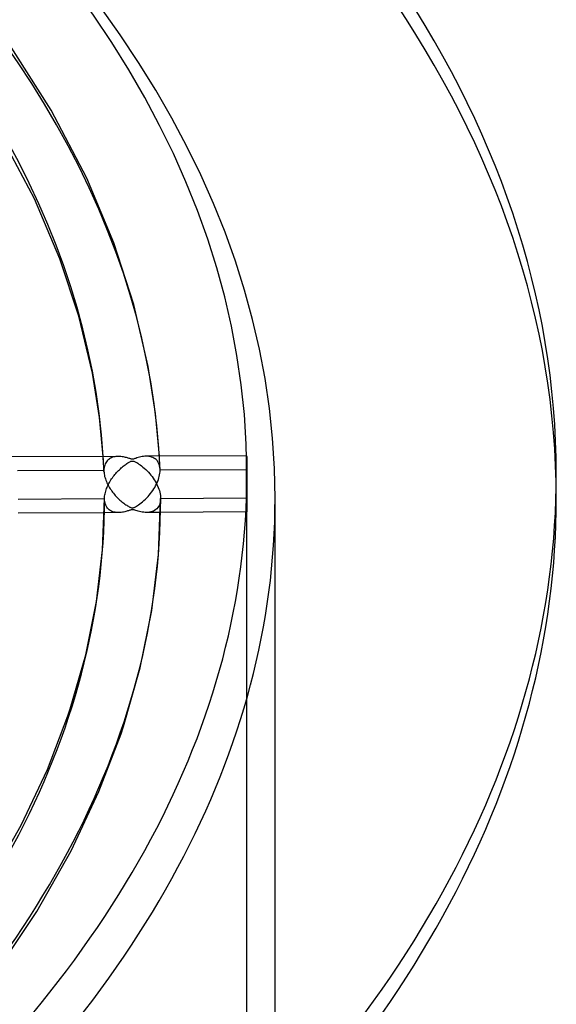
# Model space of a CAD drawing. Header units: millimetres. Extents: x -852 to 852, y -906 to 935.
# Tile 73 of 74: x 461 to 557, y 539 to 714. Entities that reach past the tile are written whole.
import ezdxf

# ---------------------------------------------------------------- set-up
doc = ezdxf.new("R2010")
doc.units = ezdxf.units.MM
doc.layers.add('HIDDEN', color=7, linetype='Continuous')
doc.layers.add('THICK', color=7, linetype='Continuous')

msp = doc.modelspace()

# ---------------------------------------------------------------- linework, layer by layer
at = {"layer": 'HIDDEN'}
for p, q in [((475.97, 636.21), (475.94, 636.65)), ((476, 635.77), (475.97, 636.21)), ((476.02, 635.32), (476, 635.77)), ((476.04, 634.88), (476.02, 635.32)), ((476.31, 635.33), (476.23, 635.12)), ((476.41, 635.52), (476.31, 635.33)), ((476.52, 635.7), (476.41, 635.52)), ((476.65, 635.86), (476.52, 635.7)), ((476.78, 636), (476.65, 635.86)), ((476.93, 636.13), (476.78, 636)), ((477.09, 636.24), (476.93, 636.13)), ((477.25, 636.34), (477.09, 636.24)), ((477.42, 636.43), (477.25, 636.34)), ((477.61, 636.5), (477.42, 636.43)), ((477.8, 636.56), (477.61, 636.5)), ((478, 636.61), (477.8, 636.56)), ((478.21, 636.64), (478, 636.61)), ((478.43, 636.66), (478.21, 636.64)), ((478.65, 636.67), (478.43, 636.66)), ((483.84, 636.68), (483.59, 636.69)), ((484.08, 636.66), (483.84, 636.68)), ((484.32, 636.62), (484.08, 636.66)), ((484.54, 636.55), (484.32, 636.62)), ((484.76, 636.47), (484.54, 636.55)), ((484.97, 636.36), (484.76, 636.47)), ((485.17, 636.23), (484.97, 636.36)), ((485.35, 636.08), (485.17, 636.23)), ((485.52, 635.91), (485.35, 636.08)), ((485.66, 635.71), (485.52, 635.91)), ((485.79, 635.48), (485.66, 635.71)), ((485.9, 635.23), (485.79, 635.48)), ((485.96, 636.31), (485.94, 636.7)), ((485.98, 635.92), (485.96, 636.31)), ((486, 635.53), (485.98, 635.92)), ((486.02, 635.14), (486, 635.53)), ((501.4, 635.77), (501.41, 635.92)), ((501.4, 635.61), (501.4, 635.77)), ((501.4, 635.45), (501.4, 635.61)), ((501.4, 635.27), (501.4, 635.45)), ((501.41, 636.3), (501.42, 636.4)), ((501.41, 636.18), (501.41, 636.3)), ((501.41, 636.06), (501.41, 636.18)), ((501.41, 635.92), (501.41, 636.06)), ((501.42, 636.63), (501.43, 636.68)), ((501.42, 636.57), (501.42, 636.63)), ((501.42, 636.49), (501.42, 636.57)), ((501.42, 636.4), (501.42, 636.49)), ((501.43, 636.76), (501.44, 636.78)), ((501.43, 636.73), (501.43, 636.76)), ((501.43, 636.68), (501.43, 636.73)), ((501.44, 636.78), (501.44, 636.78)), ((476.08, 634.15), (460.74, 634.07)), ((476.06, 634.44), (476.04, 634.88)), ((476.08, 633.99), (476.06, 634.44)), ((476.09, 634.41), (476.08, 634.15)), ((476.08, 634.15), (476.08, 634.13)), ((476.08, 634.13), (476.08, 634.1)), ((476.08, 634.1), (476.08, 634.07)), ((476.08, 634.07), (476.08, 634.05)), ((476.08, 634.05), (476.08, 634.02)), ((476.08, 634.02), (476.08, 633.99)), ((476.08, 633.99), (476.1, 633.78)), ((476.12, 634.67), (476.09, 634.41)), ((476.1, 633.78), (476.13, 633.56)), ((476.17, 634.9), (476.12, 634.67)), ((476.13, 633.56), (476.16, 633.33)), ((476.23, 635.12), (476.17, 634.9)), ((485.98, 634.96), (485.9, 635.23)), ((486.03, 634.67), (485.98, 634.96)), ((485.98, 633.39), (486.03, 633.67)), ((486.04, 634.75), (486.02, 635.14)), ((486.06, 634.36), (486.03, 634.67)), ((486.03, 633.67), (486.05, 633.94)), ((486.06, 634.36), (486.04, 634.75)), ((486.05, 633.94), (486.06, 634.2)), ((486.06, 634.33), (486.06, 634.36)), ((486.06, 634.31), (486.06, 634.33)), ((486.06, 634.28), (486.06, 634.31)), ((501.4, 634.28), (486.06, 634.2)), ((486.06, 634.26), (486.06, 634.28)), ((486.06, 634.23), (486.06, 634.26)), ((486.06, 634.2), (486.06, 634.23)), ((501.4, 635.08), (501.4, 635.27)), ((501.4, 634.89), (501.4, 635.08)), ((501.4, 634.69), (501.4, 634.89)), ((501.4, 634.49), (501.4, 634.69)), ((501.4, 634.28), (501.4, 634.49)), ((501.4, 634.08), (501.4, 634.28)), ((501.4, 633.87), (501.4, 634.08)), ((501.4, 633.66), (501.4, 633.87)), ((501.4, 633.43), (501.4, 633.66)), ((476.16, 633.33), (476.21, 633.11)), ((476.21, 633.11), (476.27, 632.88)), ((476.27, 632.88), (476.34, 632.65)), ((476.34, 632.65), (476.43, 632.42)), ((476.43, 632.42), (476.51, 632.2)), ((476.51, 632.2), (476.61, 631.97)), ((476.61, 631.97), (476.72, 631.75)), ((485.41, 631.71), (485.54, 631.99)), ((485.54, 631.99), (485.65, 632.27)), ((485.65, 632.27), (485.76, 632.55)), ((485.76, 632.55), (485.85, 632.83)), ((485.85, 632.83), (485.92, 633.11)), ((485.92, 633.11), (485.98, 633.39)), ((501.4, 633.21), (501.4, 633.43)), ((501.4, 632.97), (501.4, 633.21)), ((501.4, 632.74), (501.4, 632.97)), ((501.4, 632.5), (501.4, 632.74)), ((501.4, 632.26), (501.4, 632.5)), ((501.41, 632.02), (501.4, 632.26)), ((501.41, 631.78), (501.41, 632.02)), ((501.5, 630.16), (501.5, 633.5)), ((501.5, 632.75), (501.5, 632.5)), ((501.5, 632.5), (501.5, 632.24)), ((501.5, 632.24), (501.5, 631.98)), ((501.5, 631.98), (501.5, 631.72)), ((476.72, 631.75), (476.83, 631.53)), ((476.83, 631.53), (476.95, 631.31)), ((476.95, 631.31), (477.08, 631.1)), ((477.08, 631.1), (477.21, 630.89)), ((477.21, 630.89), (477.35, 630.69)), ((477.35, 630.69), (477.49, 630.49)), ((477.49, 630.49), (477.63, 630.29)), ((477.63, 630.29), (477.78, 630.1)), ((477.78, 630.1), (477.94, 629.91)), ((484.14, 629.79), (484.35, 630.05)), ((484.35, 630.05), (484.56, 630.32)), ((484.56, 630.32), (484.75, 630.59)), ((484.75, 630.59), (484.93, 630.87)), ((484.93, 630.87), (485.1, 631.15)), ((485.1, 631.15), (485.26, 631.43)), ((485.26, 631.43), (485.41, 631.71)), ((501.41, 631.54), (501.41, 631.78)), ((501.41, 631.3), (501.41, 631.54)), ((501.42, 631.06), (501.41, 631.3)), ((501.42, 630.83), (501.42, 631.06)), ((501.42, 630.6), (501.42, 630.83)), ((501.42, 630.38), (501.42, 630.6)), ((501.43, 630.16), (501.42, 630.38)), ((501.43, 629.94), (501.43, 630.16)), ((501.5, 631.72), (501.5, 631.45)), ((501.5, 631.45), (501.5, 631.19)), ((501.5, 631.19), (501.5, 630.93)), ((501.5, 630.93), (501.5, 630.67)), ((501.5, 630.67), (501.5, 630.41)), ((501.5, 630.41), (501.5, 630.16)), ((501.5, 630.16), (501.5, 630.01)), ((476.19, 628.89), (476.18, 629.15)), ((476.22, 628.64), (476.19, 628.89)), ((476.27, 628.4), (476.22, 628.64)), ((476.33, 628.18), (476.27, 628.4)), ((477.94, 629.91), (478.09, 629.73)), ((478.09, 629.73), (478.25, 629.56)), ((478.25, 629.56), (478.42, 629.38)), ((478.42, 629.38), (478.58, 629.22)), ((478.58, 629.22), (478.75, 629.05)), ((478.75, 629.05), (478.92, 628.9)), ((478.92, 628.9), (479.1, 628.74)), ((479.1, 628.74), (479.27, 628.6)), ((479.27, 628.6), (479.45, 628.46)), ((479.45, 628.46), (479.62, 628.32)), ((479.62, 628.32), (479.8, 628.19)), ((482.47, 628.21), (482.7, 628.39)), ((482.7, 628.39), (482.95, 628.59)), ((482.95, 628.59), (483.2, 628.81)), ((483.2, 628.81), (483.45, 629.04)), ((483.45, 629.04), (483.69, 629.28)), ((483.69, 629.28), (483.92, 629.53)), ((483.92, 629.53), (484.14, 629.79)), ((486.1, 628.56), (486.03, 628.28)), ((486.15, 628.87), (486.1, 628.56)), ((486.16, 629.2), (486.15, 628.87)), ((501.43, 629.73), (501.43, 629.94)), ((501.44, 629.51), (501.43, 629.73)), ((501.43, 629.28), (501.5, 629.28)), ((501.44, 629.3), (501.44, 629.51)), ((501.44, 629.09), (501.44, 629.3)), ((501.45, 628.89), (501.44, 629.09)), ((501.45, 628.7), (501.45, 628.89)), ((501.45, 628.51), (501.45, 628.7)), ((501.46, 628.33), (501.45, 628.51)), ((501.46, 628.16), (501.46, 628.33)), ((501.5, 630.01), (501.5, 629.86)), ((501.5, 629.86), (501.5, 629.71)), ((501.5, 629.71), (501.5, 629.56)), ((501.5, 629.56), (501.5, 629.42)), ((501.5, 629.42), (501.5, 629.28)), ((501.5, 629.28), (501.5, 629.06)), ((501.5, 629.06), (501.5, 628.85)), ((501.5, 628.85), (501.5, 628.64)), ((501.5, 628.64), (501.5, 628.43)), ((501.5, 628.43), (501.5, 628.24)), ((506.5, 513.9), (506.5, 629.17)), ((478.69, 626.67), (476.16, 626.65)), ((476.41, 627.98), (476.33, 628.18)), ((476.51, 627.78), (476.41, 627.98)), ((476.62, 627.61), (476.51, 627.78)), ((476.74, 627.45), (476.62, 627.61)), ((476.87, 627.31), (476.74, 627.45)), ((477.02, 627.18), (476.87, 627.31)), ((477.17, 627.07), (477.02, 627.18)), ((477.33, 626.97), (477.17, 627.07)), ((477.5, 626.89), (477.33, 626.97)), ((477.68, 626.82), (477.5, 626.89)), ((477.87, 626.76), (477.68, 626.82)), ((478.07, 626.72), (477.87, 626.76)), ((478.27, 626.69), (478.07, 626.72)), ((478.48, 626.67), (478.27, 626.69)), ((478.7, 626.67), (478.48, 626.67)), ((478.92, 626.67), (478.7, 626.67)), ((479.14, 626.69), (478.92, 626.67)), ((479.36, 626.72), (479.14, 626.69)), ((479.57, 626.76), (479.36, 626.72)), ((479.77, 626.81), (479.57, 626.76)), ((479.95, 626.85), (479.77, 626.81)), ((479.8, 628.19), (479.97, 628.07)), ((480.13, 626.91), (479.95, 626.85)), ((479.97, 628.07), (480.13, 627.97)), ((480.13, 627.97), (480.28, 627.87)), ((480.29, 626.96), (480.13, 626.91)), ((480.28, 627.87), (480.42, 627.79)), ((480.43, 627), (480.29, 626.96)), ((480.42, 627.79), (480.55, 627.72)), ((480.56, 627.05), (480.43, 627)), ((480.55, 627.72), (480.67, 627.66)), ((480.67, 627.09), (480.56, 627.05)), ((480.67, 627.66), (480.77, 627.61)), ((480.79, 627.13), (480.67, 627.09)), ((480.77, 627.61), (480.87, 627.57)), ((480.9, 627.16), (480.79, 627.13)), ((480.87, 627.57), (480.96, 627.54)), ((480.99, 627.18), (480.9, 627.16)), ((480.96, 627.54), (481.05, 627.52)), ((481.08, 627.19), (480.99, 627.18)), ((481.05, 627.52), (481.13, 627.51)), ((481.17, 627.2), (481.08, 627.19)), ((481.13, 627.51), (481.21, 627.52)), ((481.25, 627.19), (481.17, 627.2)), ((481.21, 627.52), (481.29, 627.53)), ((481.35, 627.17), (481.25, 627.19)), ((481.29, 627.53), (481.38, 627.56)), ((481.46, 627.15), (481.35, 627.17)), ((481.38, 627.56), (481.48, 627.6)), ((481.6, 627.1), (481.46, 627.15)), ((481.48, 627.6), (481.59, 627.65)), ((481.59, 627.65), (481.72, 627.72)), ((481.77, 627.05), (481.6, 627.1)), ((481.72, 627.72), (481.88, 627.81)), ((481.96, 626.99), (481.77, 627.05)), ((481.88, 627.81), (482.06, 627.92)), ((482.18, 626.92), (481.96, 626.99)), ((482.06, 627.92), (482.25, 628.05)), ((482.41, 626.86), (482.18, 626.92)), ((482.25, 628.05), (482.47, 628.21)), ((482.66, 626.8), (482.41, 626.86)), ((482.9, 626.75), (482.66, 626.8)), ((483.15, 626.72), (482.9, 626.75)), ((483.4, 626.7), (483.15, 626.72)), ((483.64, 626.69), (483.4, 626.7)), ((483.9, 626.7), (483.64, 626.69)), ((486.14, 626.7), (483.65, 626.69)), ((484.16, 626.73), (483.9, 626.7)), ((484.41, 626.78), (484.16, 626.73)), ((484.65, 626.85), (484.41, 626.78)), ((484.88, 626.94), (484.65, 626.85)), ((485.09, 627.06), (484.88, 626.94)), ((485.3, 627.2), (485.09, 627.06)), ((485.48, 627.36), (485.3, 627.2)), ((485.65, 627.55), (485.48, 627.36)), ((485.8, 627.77), (485.65, 627.55)), ((485.93, 628.01), (485.8, 627.77)), ((486.03, 628.28), (485.93, 628.01)), ((501.49, 626.78), (501.32, 626.78)), ((501.46, 628), (501.46, 628.16)), ((501.46, 627.85), (501.46, 628)), ((501.47, 627.71), (501.46, 627.85)), ((501.47, 627.58), (501.47, 627.71)), ((501.47, 627.46), (501.47, 627.58)), ((501.47, 627.35), (501.47, 627.46)), ((501.48, 627.25), (501.47, 627.35)), ((501.48, 627.15), (501.48, 627.25)), ((501.48, 627.07), (501.48, 627.15)), ((501.48, 626.99), (501.48, 627.07)), ((501.49, 626.93), (501.48, 626.99)), ((501.49, 626.88), (501.49, 626.93)), ((501.49, 626.84), (501.49, 626.88)), ((501.5, 626.86), (501.49, 626.82)), ((501.49, 626.81), (501.49, 626.84)), ((501.49, 626.82), (501.49, 626.79)), ((501.49, 626.79), (501.49, 626.81)), ((501.49, 626.79), (501.49, 626.78)), ((501.49, 626.78), (501.49, 626.79)), ((501.5, 628.24), (501.5, 628.05)), ((501.5, 628.05), (501.5, 627.87)), ((501.5, 627.87), (501.5, 627.71)), ((501.5, 627.71), (501.5, 627.56)), ((501.5, 627.56), (501.5, 627.42)), ((501.5, 627.42), (501.5, 627.29)), ((501.5, 627.29), (501.5, 627.17)), ((501.5, -17.75), (501.5, 627.29)), ((501.5, 627.17), (501.5, 627.07)), ((501.5, 627.07), (501.5, 626.99)), ((501.5, 626.99), (501.5, 626.92)), ((501.5, 626.92), (501.5, 626.86))]:
    msp.add_line(p, q, dxfattribs=at)
for centre, major_axis, start_param, end_param in [((0, 629.17), (-556.5, 0), -3.141592, -0.523599), ((0, 629.17), (-506.5, 0), -3.141592, -0.523599), ((0, 629.16), (486.17, 0), 0.020757, 1.036913), ((0, 629.16), (-476.19, 0), -3.12062, -3.11012), ((0, 629.16), (-476.19, 0), 2.617994, 3.141564), ((0, 629.17), (-506.5, 0), 2.617994, 3.141593)]:
    msp.add_ellipse(centre, major_axis=major_axis, ratio=0.5, start_param=start_param, end_param=end_param, dxfattribs=at)
at = {"layer": 'THICK'}
for p, q in [((466.71, 698.22), (458.48, 711.16)), ((473.02, 686.13), (466.71, 698.22)), ((463.71, 682.47), (457.72, 693.82)), ((477.83, 674.63), (473.02, 686.13)), ((468.25, 671.77), (463.71, 682.47)), ((481.39, 663.66), (477.83, 674.63)), ((471.6, 661.59), (468.25, 671.77)), ((483.95, 652.63), (481.39, 663.66)), ((474.02, 651.43), (471.6, 661.59)), ((475.28, 643.59), (474.02, 651.43)), ((485.25, 644.29), (483.95, 652.63)), ((485.94, 636.7), (485.25, 644.29)), ((475.94, 636.65), (475.28, 643.59)), ((478.64, 636.67), (458.27, 636.56)), ((478.87, 636.66), (478.65, 636.67)), ((479.1, 636.64), (478.87, 636.66)), ((479.32, 636.61), (479.1, 636.64)), ((479.53, 636.58), (479.32, 636.61)), ((479.74, 636.54), (479.53, 636.58)), ((479.93, 636.49), (479.74, 636.54)), ((479.85, 635.17), (480.02, 635.29)), ((480.1, 636.44), (479.93, 636.49)), ((480.02, 635.29), (480.18, 635.39)), ((480.27, 636.39), (480.1, 636.44)), ((480.18, 635.39), (480.32, 635.49)), ((480.41, 636.35), (480.27, 636.39)), ((480.32, 635.49), (480.46, 635.57)), ((480.54, 636.3), (480.41, 636.35)), ((480.46, 635.57), (480.58, 635.64)), ((480.66, 636.26), (480.54, 636.3)), ((480.58, 635.64), (480.69, 635.7)), ((480.78, 636.23), (480.66, 636.26)), ((480.69, 635.7), (480.79, 635.75)), ((480.89, 636.2), (480.78, 636.23)), ((480.79, 635.75), (480.89, 635.79)), ((480.99, 636.17), (480.89, 636.2)), ((480.89, 635.79), (480.98, 635.82)), ((480.98, 635.82), (481.07, 635.83)), ((481.07, 636.16), (480.99, 636.17)), ((481.16, 636.16), (481.07, 636.16)), ((481.07, 635.83), (481.15, 635.84)), ((481.15, 635.84), (481.22, 635.84)), ((481.25, 636.17), (481.16, 636.16)), ((481.22, 635.84), (481.3, 635.82)), ((481.34, 636.18), (481.25, 636.17)), ((481.3, 635.82), (481.39, 635.8)), ((481.45, 636.21), (481.34, 636.18)), ((481.39, 635.8), (481.5, 635.76)), ((481.59, 636.26), (481.45, 636.21)), ((481.5, 635.76), (481.61, 635.7)), ((481.75, 636.31), (481.59, 636.26)), ((481.61, 635.7), (481.75, 635.64)), ((481.94, 636.38), (481.75, 636.31)), ((481.75, 635.64), (481.91, 635.55)), ((481.91, 635.55), (482.09, 635.44)), ((482.15, 636.45), (481.94, 636.38)), ((482.09, 635.44), (482.29, 635.3)), ((482.39, 636.51), (482.15, 636.45)), ((482.29, 635.3), (482.52, 635.15)), ((482.63, 636.57), (482.39, 636.51)), ((482.87, 636.62), (482.63, 636.57)), ((483.11, 636.66), (482.87, 636.62)), ((483.35, 636.68), (483.11, 636.66)), ((483.59, 636.69), (483.35, 636.68)), ((501.44, 636.78), (483.6, 636.69)), ((501.44, 636.78), (501.44, 636.78)), ((501.44, 636.78), (501.45, 636.76)), ((501.45, 636.76), (501.45, 636.73)), ((501.45, 636.73), (501.45, 636.68)), ((501.45, 636.68), (501.46, 636.63)), ((501.46, 636.63), (501.46, 636.56)), ((501.46, 636.56), (501.46, 636.48)), ((501.46, 636.48), (501.47, 636.39)), ((501.47, 636.39), (501.47, 636.29)), ((501.47, 636.29), (501.47, 636.19)), ((501.47, 636.19), (501.47, 636.07)), ((501.47, 636.07), (501.48, 635.94)), ((501.48, 635.94), (501.48, 635.8)), ((501.48, 635.8), (501.48, 635.65)), ((501.48, 635.65), (501.48, 635.49)), ((501.48, 635.49), (501.48, 635.32)), ((501.48, 635.32), (501.49, 635.14)), ((478.03, 633.44), (478.19, 633.62)), ((478.19, 633.62), (478.34, 633.8)), ((478.34, 633.8), (478.5, 633.97)), ((478.5, 633.97), (478.66, 634.14)), ((478.66, 634.14), (478.83, 634.3)), ((478.83, 634.3), (479, 634.46)), ((479, 634.46), (479.17, 634.61)), ((479.17, 634.61), (479.34, 634.76)), ((479.34, 634.76), (479.51, 634.9)), ((479.51, 634.9), (479.68, 635.04)), ((479.68, 635.04), (479.85, 635.17)), ((482.52, 635.15), (482.75, 634.97)), ((482.75, 634.97), (483, 634.77)), ((483, 634.77), (483.26, 634.55)), ((483.26, 634.55), (483.51, 634.32)), ((483.51, 634.32), (483.75, 634.09)), ((483.75, 634.09), (483.99, 633.84)), ((483.99, 633.84), (484.22, 633.59)), ((484.22, 633.59), (484.43, 633.33)), ((501.49, 635.14), (501.49, 634.95)), ((501.49, 634.95), (501.49, 634.75)), ((501.49, 634.75), (501.49, 634.54)), ((501.49, 634.54), (501.49, 634.33)), ((501.49, 634.33), (501.49, 634.12)), ((501.49, 634.12), (501.49, 633.89)), ((501.49, 633.89), (501.5, 633.67)), ((501.5, 633.67), (501.5, 633.44)), ((476.83, 631.61), (476.94, 631.83)), ((476.94, 631.83), (477.06, 632.04)), ((477.06, 632.04), (477.19, 632.26)), ((477.19, 632.26), (477.32, 632.47)), ((477.32, 632.47), (477.45, 632.67)), ((477.45, 632.67), (477.59, 632.87)), ((477.59, 632.87), (477.73, 633.07)), ((477.73, 633.07), (477.88, 633.26)), ((477.88, 633.26), (478.03, 633.44)), ((484.43, 633.33), (484.64, 633.06)), ((484.64, 633.06), (484.84, 632.79)), ((484.84, 632.79), (485.02, 632.52)), ((485.02, 632.52), (485.19, 632.24)), ((485.19, 632.24), (485.35, 631.96)), ((485.35, 631.96), (485.5, 631.68)), ((501.5, 633.44), (501.5, 633.22)), ((501.5, 633.22), (501.5, 632.99)), ((501.5, 632.99), (501.5, 632.75)), ((556.5, 629.17), (556.5, 633.5)), ((476.28, 630.02), (476.33, 630.25)), ((476.33, 630.25), (476.39, 630.48)), ((476.39, 630.48), (476.46, 630.71)), ((476.46, 630.71), (476.54, 630.94)), ((476.54, 630.94), (476.63, 631.16)), ((476.63, 631.16), (476.73, 631.39)), ((476.73, 631.39), (476.83, 631.61)), ((485.5, 631.68), (485.63, 631.41)), ((485.63, 631.41), (485.75, 631.13)), ((485.75, 631.13), (485.86, 630.85)), ((485.86, 630.85), (485.95, 630.57)), ((485.95, 630.57), (486.02, 630.29)), ((486.02, 630.29), (486.09, 630.01)), ((460.84, 629.07), (476.18, 629.15)), ((475.82, 620.04), (476.18, 629.15)), ((476.18, 629.15), (476.19, 629.36)), ((476.19, 629.36), (476.21, 629.58)), ((476.21, 629.58), (476.24, 629.8)), ((476.24, 629.8), (476.28, 630.02)), ((485.77, 619.25), (486.16, 629.15)), ((486.09, 630.01), (486.13, 629.74)), ((486.13, 629.74), (486.16, 629.47)), ((486.16, 629.47), (486.16, 629.2)), ((486.16, 629.2), (501.43, 629.28)), ((486.16, 629.21), (486.16, 629.15)), ((476.16, 626.65), (460.81, 626.57)), ((501.32, 626.78), (486.14, 626.7)), ((474.73, 610.85), (475.82, 620.04)), ((484.59, 609.28), (485.77, 619.25)), ((472.84, 601.42), (474.73, 610.85)), ((482.54, 599.07), (484.59, 609.28)), ((470.09, 591.78), (472.84, 601.42)), ((479.58, 588.67), (482.54, 599.07)), ((469.68, 590.54), (470.09, 591.78)), ((466.02, 580.98), (469.68, 590.54)), ((479.13, 587.33), (479.58, 588.67)), ((475.2, 577.07), (479.13, 587.33)), ((461.37, 571.12), (466.02, 580.98)), ((470.23, 566.53), (475.2, 577.07)), ((455.64, 561.01), (461.37, 571.12)), ((464.14, 555.78), (470.23, 566.53)), ((456.74, 544.7), (464.14, 555.78))]:
    msp.add_line(p, q, dxfattribs=at)
for centre, major_axis, start_param, end_param in [((0, 633.5), (556.5, 0), 0, 2.617994), ((0, 633.5), (-501.5, 0), -3.141592, -0.523599), ((0, 629.16), (-476.19, 0), -3.11012, -2.104895), ((0, 633.5), (556.5, 0), -3.141592, -0.523599), ((0, 633.5), (-501.5, 0), 2.617994, 3.141593), ((0, 633.5), (556.5, 0), -0.523599, 0), ((0, 629.17), (-556.5, 0), 0, 2.617994), ((0, 629.16), (486.17, 0), -0.523599, -0.000044), ((0, 629.17), (-556.5, 0), 2.617994, 3.141593)]:
    msp.add_ellipse(centre, major_axis=major_axis, ratio=0.5, start_param=start_param, end_param=end_param, dxfattribs=at)

doc.saveas('drawing.dxf')
